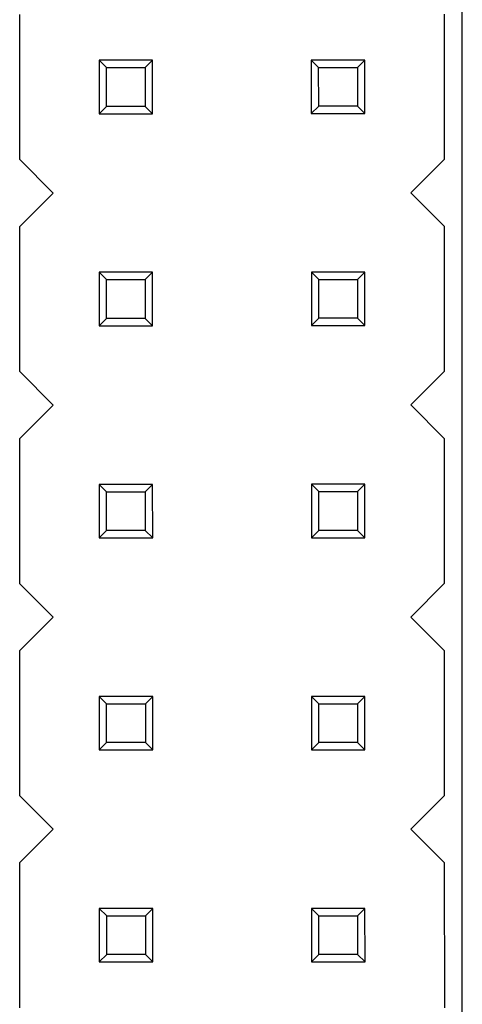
# Model space of a CAD drawing. Header units: inches. Extents: x -29 to 164, y -51 to 83.
# Tile 45 of 164: x 52.59 to 57.89, y 14.57 to 26.37. Entities that reach past the tile are written whole.
import ezdxf

# ---------------------------------------------------------------- set-up
doc = ezdxf.new("R2010")
doc.units = ezdxf.units.IN
doc.header["$LTSCALE"] = 1.21
doc.header["$MEASUREMENT"] = 0
doc.layers.get('0').update_dxf_attribs({"linetype": 'CONTINUOUS'})

msp = doc.modelspace()

# ---------------------------------------------------------------- linework, layer by layer
at = {"color": 7, "linetype": 'Continuous'}
for p, q in [((57.889, -5.717), (57.889, 40.283)), ((52.593, 24.692), (52.592, 26.432)), ((57.672, 26.433), (57.673, 24.693)), ((54.182, 25.882), (53.542, 25.882)), ((53.542, 25.882), (53.542, 25.242)), ((53.63, 25.794), (53.542, 25.882)), ((54.094, 25.794), (54.182, 25.882)), ((54.182, 25.242), (54.182, 25.882)), ((56.722, 25.883), (56.082, 25.883)), ((56.082, 25.883), (56.082, 25.243)), ((56.17, 25.795), (56.082, 25.883)), ((56.634, 25.795), (56.722, 25.883)), ((56.722, 25.243), (56.722, 25.883)), ((53.63, 25.794), (54.094, 25.794)), ((53.631, 25.33), (53.63, 25.794)), ((54.094, 25.794), (54.094, 25.33)), ((56.17, 25.795), (56.634, 25.795)), ((56.171, 25.331), (56.17, 25.795)), ((56.634, 25.795), (56.634, 25.331)), ((53.542, 25.242), (53.631, 25.33)), ((53.542, 25.242), (54.182, 25.242)), ((54.094, 25.33), (53.631, 25.33)), ((54.182, 25.242), (54.094, 25.33)), ((56.082, 25.243), (56.171, 25.331)), ((56.082, 25.243), (56.722, 25.243)), ((56.634, 25.331), (56.171, 25.331)), ((56.722, 25.243), (56.634, 25.331)), ((52.993, 24.292), (52.593, 24.692)), ((57.673, 24.693), (57.273, 24.293)), ((52.593, 23.892), (52.993, 24.292)), ((57.273, 24.293), (57.673, 23.893)), ((52.593, 22.152), (52.593, 23.892)), ((57.673, 23.893), (57.673, 22.153)), ((54.183, 23.342), (53.543, 23.342)), ((53.631, 23.254), (53.543, 23.342)), ((53.543, 23.342), (53.543, 22.702)), ((53.631, 23.254), (54.095, 23.254)), ((53.631, 22.79), (53.631, 23.254)), ((54.095, 23.254), (54.183, 23.342)), ((54.095, 23.254), (54.095, 22.79)), ((54.183, 22.702), (54.183, 23.342)), ((56.723, 23.343), (56.083, 23.343)), ((56.171, 23.255), (56.083, 23.343)), ((56.083, 23.343), (56.083, 22.703)), ((56.171, 23.255), (56.635, 23.255)), ((56.171, 22.791), (56.171, 23.255)), ((56.635, 23.255), (56.723, 23.343)), ((56.635, 23.255), (56.635, 22.791)), ((56.723, 22.703), (56.723, 23.343)), ((53.543, 22.702), (53.631, 22.79)), ((54.095, 22.79), (53.631, 22.79)), ((54.183, 22.702), (54.095, 22.79)), ((56.083, 22.703), (56.171, 22.791)), ((56.635, 22.791), (56.171, 22.791)), ((56.723, 22.703), (56.635, 22.791)), ((53.543, 22.702), (54.183, 22.702)), ((56.083, 22.703), (56.723, 22.703)), ((52.993, 21.752), (52.593, 22.152)), ((57.673, 22.153), (57.273, 21.753)), ((52.593, 21.352), (52.993, 21.752)), ((57.273, 21.753), (57.673, 21.353)), ((52.594, 19.612), (52.593, 21.352)), ((57.673, 21.353), (57.674, 19.613)), ((54.183, 20.802), (53.543, 20.802)), ((53.632, 20.714), (53.543, 20.802)), ((53.543, 20.802), (53.544, 20.162)), ((54.095, 20.714), (54.183, 20.802)), ((54.184, 20.162), (54.183, 20.802)), ((56.723, 20.803), (56.083, 20.803)), ((56.172, 20.715), (56.083, 20.803)), ((56.083, 20.803), (56.084, 20.163)), ((56.635, 20.715), (56.723, 20.803)), ((56.724, 20.163), (56.723, 20.803)), ((53.632, 20.714), (54.095, 20.714)), ((53.632, 20.25), (53.632, 20.714)), ((54.095, 20.714), (54.095, 20.25)), ((56.172, 20.715), (56.635, 20.715)), ((56.172, 20.251), (56.172, 20.715)), ((56.635, 20.715), (56.635, 20.251)), ((53.544, 20.162), (53.632, 20.25)), ((54.095, 20.25), (53.632, 20.25)), ((54.184, 20.162), (54.095, 20.25)), ((56.084, 20.163), (56.172, 20.251)), ((56.635, 20.251), (56.172, 20.251)), ((56.724, 20.163), (56.635, 20.251)), ((53.544, 20.162), (54.184, 20.162)), ((56.084, 20.163), (56.724, 20.163)), ((52.994, 19.212), (52.594, 19.612)), ((57.674, 19.613), (57.274, 19.213)), ((52.594, 18.812), (52.994, 19.212)), ((57.274, 19.213), (57.674, 18.813)), ((52.594, 17.072), (52.594, 18.812)), ((57.674, 18.813), (57.674, 17.073)), ((54.184, 18.262), (53.544, 18.262)), ((53.632, 18.174), (53.544, 18.262)), ((53.544, 18.262), (53.544, 17.622)), ((53.632, 18.174), (54.096, 18.174)), ((53.632, 17.71), (53.632, 18.174)), ((54.096, 18.174), (54.184, 18.262)), ((54.096, 18.174), (54.096, 17.71)), ((54.184, 17.622), (54.184, 18.262)), ((56.724, 18.263), (56.084, 18.263)), ((56.172, 18.175), (56.084, 18.263)), ((56.084, 18.263), (56.084, 17.623)), ((56.172, 18.175), (56.636, 18.175)), ((56.172, 17.711), (56.172, 18.175)), ((56.636, 18.175), (56.724, 18.263)), ((56.636, 18.175), (56.636, 17.711)), ((56.724, 17.623), (56.724, 18.263)), ((53.544, 17.622), (53.632, 17.71)), ((54.096, 17.71), (53.632, 17.71)), ((54.184, 17.622), (54.096, 17.71)), ((56.084, 17.623), (56.172, 17.711)), ((56.636, 17.711), (56.172, 17.711)), ((56.724, 17.623), (56.636, 17.711)), ((53.544, 17.622), (54.184, 17.622)), ((56.084, 17.623), (56.724, 17.623)), ((52.994, 16.672), (52.594, 17.072)), ((57.674, 17.073), (57.274, 16.673)), ((52.594, 16.272), (52.994, 16.672)), ((57.274, 16.673), (57.674, 16.273)), ((52.595, 14.532), (52.594, 16.272)), ((57.674, 16.273), (57.675, 14.533)), ((54.184, 15.722), (53.544, 15.722)), ((53.633, 15.634), (53.544, 15.722)), ((53.544, 15.722), (53.545, 15.082)), ((54.096, 15.634), (54.184, 15.722)), ((54.185, 15.082), (54.184, 15.722)), ((56.724, 15.723), (56.084, 15.723)), ((56.173, 15.635), (56.084, 15.723)), ((56.084, 15.723), (56.085, 15.083)), ((56.636, 15.635), (56.724, 15.723)), ((56.725, 15.083), (56.724, 15.723)), ((53.633, 15.634), (54.096, 15.634)), ((53.633, 15.17), (53.633, 15.634)), ((54.096, 15.634), (54.096, 15.17)), ((56.173, 15.635), (56.636, 15.635)), ((56.173, 15.171), (56.173, 15.635)), ((56.636, 15.635), (56.636, 15.171)), ((53.545, 15.082), (53.633, 15.17)), ((54.096, 15.17), (53.633, 15.17)), ((54.185, 15.082), (54.096, 15.17)), ((56.085, 15.083), (56.173, 15.171)), ((56.636, 15.171), (56.173, 15.171)), ((56.725, 15.083), (56.636, 15.171)), ((53.545, 15.082), (54.185, 15.082)), ((56.085, 15.083), (56.725, 15.083))]:
    msp.add_line(p, q, dxfattribs=at)

doc.saveas('drawing.dxf')
